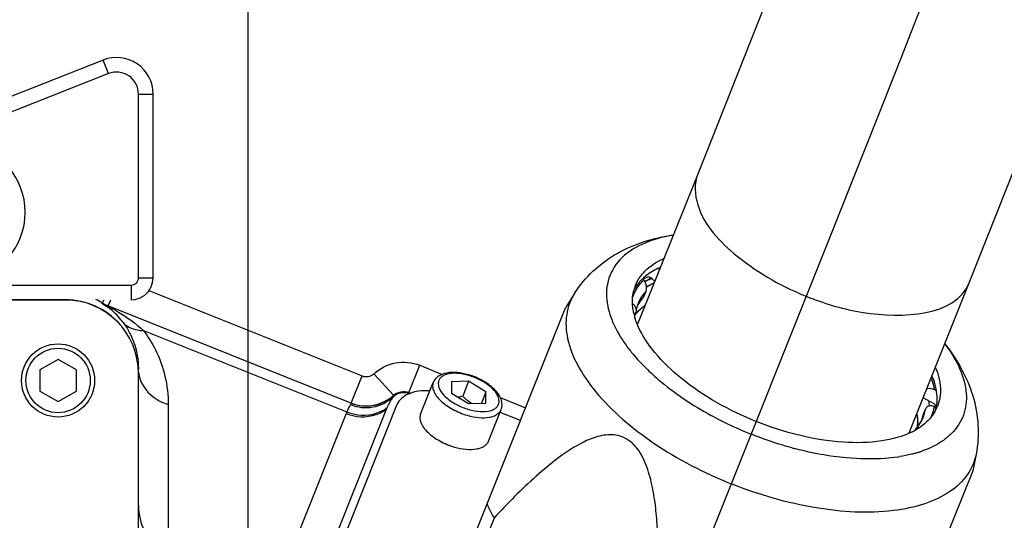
# Model space of a CAD drawing. Header units: millimetres. Extents: x 0 to 11890, y 0 to 8410.
# Tile 86 of 116: x 6623 to 6757, y 4711 to 4780. Entities that reach past the tile are written whole.
import ezdxf

# ---------------------------------------------------------------- set-up
doc = ezdxf.new("R2010")
doc.units = ezdxf.units.MM
doc.header["$LTSCALE"] = 653.95
doc.layers.get('0').update_dxf_attribs({"linetype": 'CONTINUOUS'})
for name, color, linetype in [('08ALL_ASSEM_MEMBER', 7, 'CONTINUOUS'), ('304102000091DXF_CONTINUOUS_LINE', 7, 'CONTINUOUS'), ('304105000235DXF_CONTINUOUS_LINE', 7, 'CONTINUOUS'), ('304105000236DXF_CONTINUOUS_LINE', 7, 'CONTINUOUS'), ('304106000057DXF_CONTINUOUS_LINE', 7, 'CONTINUOUS'), ('304109000080DXF_CONTINUOUS_LINE', 7, 'CONTINUOUS'), ('304109000082DXF_CONTINUOUS_LINE', 7, 'CONTINUOUS'), ('304109000083DXF_CONTINUOUS_LINE', 7, 'CONTINUOUS'), ('501023000078DXF_CONTINUOUS_LINE', 7, 'CONTINUOUS'), ('JISHUZIL_DXF_BALLOON', 7, 'CONTINUOUS'), ('JISHUZIL_DXF_DIMENSION', 7, 'CONTINUOUS'), ('线缆_DXF_CONTINUOUS_LINE', 7, 'CONTINUOUS')]:
    doc.layers.add(name, color=color, linetype=linetype)
doc.styles.get("Standard").update_dxf_attribs({"font": 'txt', "width": 0.7})
doc.dimstyles.new('DIMSTYLE_1', dxfattribs={"dimtxt": 80, "dimasz": 70, "dimexe": 1.5, "dimexo": 0, "dimgap": 2, "dimtad": 1, "dimdsep": 46, "dimtxsty": 'Standard', "dimblk": '_FILLED', "dimblk1": '_FILLED', "dimblk2": '_FILLED', "dimcen": 0.09, "dimclrt": 5, "dimazin": 2, "dimtp": 0.5, "dimtm": 0.5, "dimtfac": 1, "dimtofl": 0, "dimtmove": 0, "dimatfit": 3, "dimldrblk": '_FILLED', "dimfxl": 0, "dimtolj": 1, "dimarcsym": 0})
doc.dimstyles.new('DIMSTYLE_12', dxfattribs={"dimtxt": 80, "dimasz": 70, "dimexe": 1.5, "dimexo": 0, "dimgap": 2, "dimtad": 0, "dimtih": 1, "dimtoh": 1, "dimdec": 1, "dimdsep": 46, "dimtxsty": 'Standard', "dimblk": '_FILLED', "dimblk1": '_FILLED', "dimblk2": '_FILLED', "dimcen": 0.09, "dimclrt": 5, "dimazin": 2, "dimtp": 0.5, "dimtm": 0.5, "dimtfac": 1, "dimtdec": 0, "dimtofl": 0, "dimtmove": 0, "dimatfit": 3, "dimldrblk": '_FILLED', "dimfxl": 0, "dimtolj": 1, "dimarcsym": 0})
doc.dimstyles.new('DIMSTYLE_16', dxfattribs={"dimtxt": 80, "dimasz": 70, "dimexe": 1.5, "dimexo": 0, "dimgap": 2, "dimtad": 0, "dimtih": 1, "dimtoh": 1, "dimdec": 1, "dimdsep": 46, "dimtxsty": 'Standard', "dimblk": '_FILLED', "dimblk1": '_FILLED', "dimblk2": '_FILLED', "dimcen": 0.09, "dimclrt": 5, "dimazin": 2, "dimtp": 1.2, "dimtm": 1.2, "dimtfac": 1, "dimtdec": 0, "dimtofl": 0, "dimtmove": 0, "dimatfit": 3, "dimldrblk": '_FILLED', "dimfxl": 0, "dimtolj": 1, "dimarcsym": 0})
doc.dimstyles.new('DIMSTYLE_3', dxfattribs={"dimtxt": 80, "dimasz": 70, "dimexe": 1.5, "dimexo": 0, "dimgap": 2, "dimtad": 1, "dimdec": 1, "dimdsep": 46, "dimtxsty": 'Standard', "dimblk": '_FILLED', "dimblk1": '_FILLED', "dimblk2": '_FILLED', "dimcen": 0.09, "dimclrt": 5, "dimazin": 2, "dimtp": 1.2, "dimtm": 1.2, "dimtfac": 1, "dimtdec": 1, "dimtofl": 0, "dimtmove": 0, "dimatfit": 3, "dimldrblk": '_FILLED', "dimfxl": 0, "dimtolj": 1, "dimarcsym": 0})
doc.dimstyles.new('DIMSTYLE_8', dxfattribs={"dimtxt": 80, "dimasz": 70, "dimexe": 1.5, "dimexo": 0, "dimgap": 2, "dimtad": 0, "dimtih": 1, "dimtoh": 1, "dimdsep": 46, "dimtxsty": 'Standard', "dimblk": '_FILLED', "dimblk1": '_FILLED', "dimblk2": '_FILLED', "dimcen": 0.09, "dimclrt": 5, "dimazin": 2, "dimtp": 0.1, "dimtm": 0.1, "dimtfac": 1, "dimtofl": 0, "dimtmove": 0, "dimatfit": 3, "dimldrblk": '_FILLED', "dimfxl": 0, "dimtolj": 1, "dimarcsym": 0})

# ---------------------------------------------------------------- blocks, each defined once
blk = doc.blocks.new('_FILLED')
at = {"color": 0, "linetype": 'ByBlock'}
blk.add_solid([(0, 0), (-1, 0.1429), (-1, -0.1429)], dxfattribs=at)
blk = doc.blocks.new('*D4')
at = {"layer": 'JISHUZIL_DXF_DIMENSION', "color": 2, "linetype": 'Continuous', "transparency": 16777216}
for p, q in [((6963.06, 6037.35), (5675.77, 6037.35)), ((5690.77, 6037.35), (5690.77, 5208.31)), ((5690.77, 4379.27), (5690.77, 5208.31)), ((6468.09, 4379.27), (5675.77, 4379.27))]:
    blk.add_line(p, q, dxfattribs=at)
at = {"layer": 'JISHUZIL_DXF_DIMENSION', "color": 2, "linetype": 'Continuous', "transparency": 16777216, "xscale": 70, "yscale": 70, "zscale": 70}
for p, rotation in [((5690.77, 6037.35), 90), ((5690.77, 4379.27), 270)]:
    blk.add_blockref('_FILLED', p, dxfattribs=dict(at, rotation=rotation))
blk = doc.blocks.new('*D7')
at = {"layer": 'JISHUZIL_DXF_DIMENSION', "color": 2, "linetype": 'Continuous', "transparency": 16777216}
for p, q in [((6653.95, 4565.27), (6653.95, 6419.47)), ((6802.95, 5850.2), (6802.95, 6419.47)), ((6653.95, 6404.47), (6400.76, 6404.47)), ((6400.76, 6404.47), (6728.45, 6404.47)), ((6902.95, 6404.47), (6728.45, 6404.47)), ((6802.95, 6404.47), (6902.95, 6404.47))]:
    blk.add_line(p, q, dxfattribs=at)
at = {"layer": 'JISHUZIL_DXF_DIMENSION', "color": 2, "linetype": 'Continuous', "transparency": 16777216, "xscale": 70, "yscale": 70, "zscale": 70}
blk.add_blockref('_FILLED', (6653.95, 6404.47), dxfattribs=at)
at = {"layer": 'JISHUZIL_DXF_DIMENSION', "color": 2, "linetype": 'Continuous', "transparency": 16777216, "xscale": 70, "yscale": 70, "zscale": 70, "rotation": 180}
blk.add_blockref('_FILLED', (6802.95, 6404.47), dxfattribs=at)
blk = doc.blocks.new('*D17')
at = {"layer": 'JISHUZIL_DXF_DIMENSION', "color": 2, "linetype": 'Continuous', "transparency": 16777216}
blk.add_line((6653.95, 4565.27), (6653.95, 6976.57), dxfattribs=at)
blk = doc.blocks.new('*D22')
at = {"layer": 'JISHUZIL_DXF_BALLOON', "color": 2, "linetype": 'Continuous', "transparency": 16777216}
for p, q in [((6792.9, 5196.8), (6792.9, 4014.94)), ((6792.9, 4014.94), (6869.23, 3897.72)), ((6869.23, 3897.72), (6869.23, 3109.27))]:
    blk.add_line(p, q, dxfattribs=at)
blk = doc.blocks.new('*D30')
at = {"layer": 'JISHUZIL_DXF_BALLOON', "color": 2, "linetype": 'Continuous', "transparency": 16777216}
blk.add_line((4950.28, 4916.27), (4950.28, 6976.57), dxfattribs=at)

msp = doc.modelspace()

# ---------------------------------------------------------------- linework, layer by layer
at = {"color": 4, "linetype": 'Continuous'}
msp.add_arc((6802.947, 4916.266), 1852.669, 305, 180, dxfattribs=at)
at = {"layer": '08ALL_ASSEM_MEMBER', "color": 4, "linetype": 'Continuous'}
msp.add_line((6712.501, 4697.28), (6734.015, 4751.065), dxfattribs=at)
at = {"layer": '08ALL_ASSEM_MEMBER', "color": 40, "linetype": 'Continuous'}
msp.add_open_spline([(6734.015, 4751.065), (6785.112, 4878.808), (6805.746, 4939.063), (6820.544, 5059.585)], degree=3, dxfattribs=at)
at = {"layer": '304102000091DXF_CONTINUOUS_LINE', "color": 7, "linetype": 'Continuous'}
for p, q in [((6628.947, 4741.301), (6557.707, 4741.301)), ((6634.626, 4740.548), (6668.079, 4727.167)), ((6638.858, 4733.211), (6638.947, 4731.822)), ((6675.88, 4728.515), (6676.046, 4728.448)), ((6657.636, 4688.226), (6672.968, 4726.555))]:
    msp.add_line(p, q, dxfattribs=at)
at = {"layer": '304102000091DXF_CONTINUOUS_LINE', "color": 9, "linetype": 'Continuous'}
for p, q in [((6634.009, 4740.868), (6634.263, 4741.301)), ((6634.82, 4740.47), (6635.153, 4741.301)), ((6640.372, 4742.557), (6669.549, 4730.887)), ((6639.614, 4737.11), (6667.459, 4725.972)), ((6675.937, 4728.627), (6677.422, 4732.339)), ((6677.422, 4732.339), (6680.504, 4731.106)), ((6668.064, 4727.173), (6669.549, 4730.887)), ((6673.835, 4728.237), (6671.123, 4731.177)), ((6673.764, 4727.993), (6673.755, 4727.932)), ((6673.769, 4728.026), (6673.764, 4727.993)), ((6675.937, 4728.627), (6676.218, 4728.515)), ((6688.433, 4727.935), (6691.897, 4726.549)), ((6643.017, 4726.997), (6643.016, 4705.889)), ((6667.459, 4725.972), (6652.123, 4687.634))]:
    msp.add_line(p, q, dxfattribs=at)
at = {"layer": '304102000091DXF_CONTINUOUS_LINE', "color": 7, "linetype": 'Continuous'}
for points in [[(6673.755, 4727.932), (6673.844, 4728.044), (6673.942, 4728.149)], [(6673.942, 4728.149), (6674.022, 4728.223), (6674.108, 4728.291)]]:
    msp.add_lwpolyline(points, dxfattribs=at)
at = {"layer": '304102000091DXF_CONTINUOUS_LINE', "color": 9, "linetype": 'Continuous'}
for points in [[(6673.942, 4728.149), (6673.851, 4728.074), (6673.764, 4727.993)], [(6674.108, 4728.291), (6673.931, 4728.168), (6673.769, 4728.026)]]:
    msp.add_lwpolyline(points, dxfattribs=at)
for centre, radius, start, end in [((6628.944, 4732.239), 10.005, 59.58826, 65.3866), ((6637.436, 4752.765), 12.381, 253.35349, 253.931), ((6636.831, 4746.059), 5.935, 240.28863, 248.19386), ((6637.044, 4746.029), 5.987, 239.53383, 246.19088), ((6628.336, 4731.769), 10.669, 46.65422, 51.45471), ((6628.41, 4731.851), 10.558, 37.20409, 46.64125), ((6643.416, 4731.845), 4.471, 186.86001, 200.71613), ((6703.999, 4708.396), 34.594, 144.21042, 144.33752)]:
    msp.add_arc(centre, radius, start, end, dxfattribs=at)
at = {"layer": '304102000091DXF_CONTINUOUS_LINE', "color": 7, "linetype": 'Continuous'}
msp.add_arc((6670.113, 4732.308), 5.529, 248.24206, 264.28218, dxfattribs=at)
for centre, major_axis, ratio, start_param, end_param in [((6628.947, 4731.299), (0, -10.002), 0.9998477, 8.5726924, 9.4247777), ((6644.947, 4713.201), (0, -7.065), 0.8492078, -1.5707963, -0.5235988)]:
    msp.add_ellipse(centre, major_axis=major_axis, ratio=ratio, start_param=start_param, end_param=end_param, dxfattribs=at)
at = {"layer": '304102000091DXF_CONTINUOUS_LINE', "color": 9, "linetype": 'Continuous'}
for points, knots in [([(6633.889, 4740.903), (6633.861, 4740.912), (6634.615, 4740.395), (6634.655, 4740.376), (6634.984, 4740.113)], [0, 0, 0, 0, 0.0644374, 1, 1, 1, 1]), ([(6634.626, 4740.548), (6634.583, 4740.565), (6634.944, 4740.367), (6634.985, 4740.345), (6635.106, 4740.279)], [0, 0, 0, 0, 0.2518088, 1, 1, 1, 1]), ([(6635.106, 4740.279), (6635.485, 4740.071), (6637.078, 4739.151), (6638.571, 4738.053), (6639.614, 4737.11)], [0, 0, 0, 0, 0.2355297, 1, 1, 1, 1]), ([(6636.82, 4738.235), (6637.143, 4737.81), (6638.129, 4736.275), (6638.694, 4734.488), (6638.858, 4733.212)], [0, 0, 0, 0, 0.2933334, 1, 1, 1, 1]), ([(6636.82, 4738.235), (6637.281, 4737.661), (6638.31, 4737.161), (6639.328, 4737.104), (6639.614, 4737.109)], [0, 0, 0, 0, 0.7205846, 1, 1, 1, 1]), ([(6639.614, 4737.11), (6640.247, 4736.287), (6642.163, 4733.226), (6643.017, 4729.555), (6643.017, 4726.997)], [0, 0, 0, 0, 0.2886716, 1, 1, 1, 1]), ([(6671.123, 4731.177), (6671.94, 4731.93), (6674.044, 4732.996), (6676.39, 4732.752), (6677.422, 4732.339)], [0, 0, 0, 0, 0.500006, 1, 1, 1, 1]), ([(6639.234, 4730.263), (6639.675, 4729.098), (6641.002, 4727.744), (6642.582, 4727.123), (6643.017, 4726.997)], [0, 0, 0, 0, 0.7333945, 1, 1, 1, 1]), ([(6667.945, 4726.974), (6668.903, 4726.582), (6671.073, 4726.333), (6673.028, 4727.323), (6673.769, 4728.026)], [0, 0, 0, 0, 0.5032054, 1, 1, 1, 1]), ([(6673.809, 4728.193), (6673.799, 4728.175), (6673.784, 4728.119), (6673.774, 4728.063), (6673.769, 4728.026)], [0, 0, 0, 0, 0.3553533, 1, 1, 1, 1]), ([(6673.822, 4728.224), (6673.82, 4728.222), (6673.827, 4728.208), (6673.814, 4728.2), (6673.809, 4728.193)], [0, 0, 0, 0, 0.2672998, 1, 1, 1, 1]), ([(6675.892, 4728.565), (6675.887, 4728.558), (6675.88, 4728.542), (6675.879, 4728.524), (6675.88, 4728.515)], [0, 0, 0, 0, 0.4880134, 1, 1, 1, 1]), ([(6667.945, 4726.974), (6667.906, 4726.921), (6667.716, 4726.6), (6667.576, 4726.254), (6667.459, 4725.972)], [0, 0, 0, 0, 0.1761559, 1, 1, 1, 1]), ([(6667.459, 4725.972), (6667.923, 4725.785), (6669.747, 4725.274), (6671.867, 4725.705), (6672.968, 4726.555)], [0, 0, 0, 0, 0.264667, 1, 1, 1, 1]), ([(6668.079, 4727.167), (6668.097, 4727.159), (6667.991, 4727.065), (6667.98, 4727.021), (6667.945, 4726.974)], [0, 0, 0, 0, 0.2462716, 1, 1, 1, 1]), ([(6667.37, 4725.752), (6667.835, 4725.566), (6669.661, 4725.059), (6671.781, 4725.493), (6672.883, 4726.345)], [0, 0, 0, 0, 0.2645224, 1, 1, 1, 1])]:
    msp.add_open_spline(points, degree=3, knots=knots, dxfattribs=at)
for points in [[(6669.549, 4730.887), (6670.044, 4730.688), (6670.731, 4730.815), (6671.123, 4731.177)], [(6670.415, 4726.781), (6671.638, 4726.847), (6672.9, 4727.371), (6673.809, 4728.193)], [(6675.892, 4728.565), (6675.238, 4728.827), (6674.333, 4728.666), (6673.809, 4728.193)], [(6673.822, 4728.224), (6674.347, 4728.714), (6675.271, 4728.894), (6675.937, 4728.627)]]:
    msp.add_open_spline(points, degree=3, dxfattribs=at)
at = {"layer": '304102000091DXF_CONTINUOUS_LINE', "color": 7, "linetype": 'Continuous'}
for points in [[(6669.562, 4726.806), (6671.051, 4726.658), (6672.72, 4727.211), (6673.822, 4728.224)], [(6672.968, 4726.555), (6673.169, 4727.044), (6673.444, 4727.504), (6673.755, 4727.932)], [(6668.079, 4727.167), (6668.811, 4726.874), (6669.627, 4726.739), (6670.415, 4726.781)]]:
    msp.add_open_spline(points, degree=3, dxfattribs=at)
msp.add_open_spline([(6674.108, 4728.291), (6674.202, 4728.361), (6674.716, 4728.689), (6675.424, 4728.697), (6675.88, 4728.515)], degree=3, knots=[0, 0, 0, 0, 0.1922995, 1, 1, 1, 1], dxfattribs=at)
at = {"layer": '304105000235DXF_CONTINUOUS_LINE', "color": 7, "linetype": 'Continuous'}
for p, q in [((6628.947, 4741.266), (6557.716, 4741.266)), ((6638.947, 4612.266), (6638.947, 4731.266))]:
    msp.add_line(p, q, dxfattribs=at)
msp.add_arc((6628.947, 4731.266), 10, 0, 90, dxfattribs=at)
at = {"layer": '304105000236DXF_CONTINUOUS_LINE', "color": 7, "linetype": 'Continuous'}
for p, q in [((6674.293, 4726.965), (6659.215, 4689.27)), ((6691.191, 4724.783), (6688.406, 4725.897))]:
    msp.add_line(p, q, dxfattribs=at)
msp.add_open_spline([(6678.801, 4728.856), (6677.811, 4728.886), (6676.073, 4728.784), (6674.557, 4727.625), (6674.293, 4726.965)], degree=3, knots=[0, 0, 0, 0, 0.5822804, 1, 1, 1, 1], dxfattribs=at)
at = {"layer": '304106000057DXF_CONTINUOUS_LINE', "color": 7, "linetype": 'Continuous'}
for p, q in [((6634.114, 4774.074), (6588.214, 4755.994)), ((6640.947, 4744.301), (6640.947, 4769.422)), ((6640.88, 4743.671), (6640.947, 4744.301))]:
    msp.add_line(p, q, dxfattribs=at)
at = {"layer": '304106000057DXF_CONTINUOUS_LINE', "color": 9, "linetype": 'Continuous'}
for p, q in [((6634.847, 4772.213), (6634.114, 4774.074)), ((6634.847, 4772.213), (6604.778, 4760.369)), ((6638.947, 4769.422), (6640.947, 4769.422)), ((6638.947, 4744.301), (6638.947, 4769.422)), ((6638.947, 4744.301), (6640.947, 4744.301)), ((6604.778, 4743.301), (6637.947, 4743.301)), ((6637.947, 4743.301), (6637.947, 4741.301))]:
    msp.add_line(p, q, dxfattribs=at)
at = {"layer": '304106000057DXF_CONTINUOUS_LINE', "color": 7, "linetype": 'Continuous'}
msp.add_lwpolyline([(6637.947, 4741.301), (6638.495, 4741.351), (6639.179, 4741.566), (6639.794, 4741.937), (6640.303, 4742.444), (6640.677, 4743.058), (6640.88, 4743.671)], dxfattribs=at)
msp.add_arc((6635.947, 4769.422), 5, 0, 111.5, dxfattribs=at)
at = {"layer": '304106000057DXF_CONTINUOUS_LINE', "color": 9, "linetype": 'Continuous'}
for centre, radius, start, end in [((6635.947, 4769.422), 3, 0, 111.5), ((6613.947, 4753.266), 9.5, 195.16755, 164.83251)]:
    msp.add_arc(centre, radius, start, end, dxfattribs=at)
msp.add_open_spline([(6637.947, 4743.301), (6638.202, 4743.301), (6638.734, 4743.514), (6638.947, 4744.046), (6638.947, 4744.301)], degree=3, knots=[0, 0, 0, 0, 0.499996, 1, 1, 1, 1], dxfattribs=at)
at = {"layer": '304109000080DXF_CONTINUOUS_LINE', "color": 7, "linetype": 'Continuous'}
for p, q in [((6710.074, 4745.567), (6710.184, 4745.443)), ((6707.965, 4744.132), (6708.078, 4744.005)), ((6709.189, 4744.231), (6709.569, 4743.803)), ((6708.062, 4741.691), (6708.383, 4742.495)), ((6706.798, 4739.186), (6706.963, 4739.599)), ((6707.009, 4739.768), (6706.963, 4739.599)), ((6747.805, 4727.056), (6746.293, 4727.909)), ((6748.043, 4728.893), (6747.821, 4729.018)), ((6748.113, 4726.497), (6747.832, 4726.655)), ((6746.278, 4725.561), (6746.6, 4726.365))]:
    msp.add_line(p, q, dxfattribs=at)
at = {"layer": '304109000080DXF_CONTINUOUS_LINE', "color": 9, "linetype": 'Continuous'}
for centre, radius, start, end in [((6714.675, 4736.24), 10.24, 115.72448, 116.01385), ((6713.49, 4733.849), 11.348, 113.70118, 114.64449), ((6713.623, 4733.546), 11.678, 112.82877, 113.70148), ((6711.79, 4739.911), 5.507, 157.963, 160.97353), ((6712.635, 4738.521), 5.82, 136.92849, 145.3683), ((6742.335, 4727.688), 5.592, 338.01411, 349.36418), ((6740.039, 4725.353), 8.174, 9.48623, 10.12341), ((6741.407, 4727.132), 5.248, 338.19967, 339.75171), ((6741.391, 4727.137), 5.265, 339.75303, 342.1846), ((6741.254, 4727.177), 5.407, 342.23008, 351.36344), ((6742.424, 4727.658), 5.499, 336.09129, 337.96092)]:
    msp.add_arc(centre, radius, start, end, dxfattribs=at)
at = {"layer": '304109000080DXF_CONTINUOUS_LINE', "color": 7, "linetype": 'Continuous'}
for centre, radius, start, end in [((6709.472, 4744.811), 0.952, 38.96643, 41.61642), ((6711.629, 4739.062), 4.674, 162.75443, 171.31508), ((6711.467, 4739.108), 4.506, 158.20418, 162.70592), ((6711.925, 4737.983), 5.349, 149.05788, 152.62319), ((6747.488, 4726.434), 0.691, 31.40492, 34.17806), ((6740.975, 4726.361), 5.364, 344.20122, 347.4786), ((6742.1, 4726.855), 4.501, 334.20875, 338.19451), ((6740.859, 4726.386), 5.482, 347.48366, 351.33966)]:
    msp.add_arc(centre, radius, start, end, dxfattribs=at)
at = {"layer": '304109000080DXF_CONTINUOUS_LINE', "color": 9, "linetype": 'Continuous'}
for points, knots in [([(6706.685, 4741.978), (6706.914, 4742.544), (6707.358, 4743.26), (6707.925, 4743.858), (6708.078, 4744.005)], [0, 0, 0, 0, 0.7417834, 1, 1, 1, 1]), ([(6747.384, 4730.589), (6747.433, 4730.457), (6747.614, 4729.944), (6747.751, 4729.415), (6747.821, 4729.018)], [0, 0, 0, 0, 0.2588264, 1, 1, 1, 1])]:
    msp.add_open_spline(points, degree=3, knots=knots, dxfattribs=at)
at = {"layer": '304109000080DXF_CONTINUOUS_LINE', "color": 7, "linetype": 'Continuous'}
for points, knots in [([(6708.383, 4742.495), (6708.433, 4742.62), (6708.519, 4743.147), (6708.338, 4743.712), (6708.078, 4744.005)], [0, 0, 0, 0, 0.2554415, 1, 1, 1, 1]), ([(6746.762, 4729.099), (6746.992, 4729.228), (6747.41, 4729.214), (6747.736, 4729.066), (6747.821, 4729.018)], [0, 0, 0, 0, 0.7303385, 1, 1, 1, 1]), ([(6747.832, 4726.655), (6747.619, 4726.776), (6747.118, 4726.911), (6746.682, 4726.569), (6746.6, 4726.365)], [0, 0, 0, 0, 0.5260909, 1, 1, 1, 1]), ([(6745.314, 4723.686), (6745.401, 4723.779), (6745.725, 4724.149), (6745.995, 4724.568), (6746.153, 4724.896)], [0, 0, 0, 0, 0.258933, 1, 1, 1, 1])]:
    msp.add_open_spline(points, degree=3, knots=knots, dxfattribs=at)
for points in [[(6708.9, 4744.32), (6708.836, 4744.291), (6708.787, 4744.228), (6708.758, 4744.163)], [(6709.189, 4744.231), (6709.122, 4744.306), (6708.991, 4744.363), (6708.9, 4744.32)], [(6708.062, 4741.691), (6707.789, 4741.398), (6707.543, 4741.076), (6707.337, 4740.733)], [(6706.533, 4740.811), (6706.835, 4740.577), (6707.066, 4740.146), (6707.009, 4739.768)], [(6748.06, 4726.822), (6747.995, 4726.918), (6747.905, 4726.999), (6747.805, 4727.056)], [(6745.314, 4723.686), (6745.407, 4723.786), (6745.565, 4723.846), (6745.701, 4723.826)], [(6745.18, 4723.468), (6745.211, 4723.547), (6745.255, 4723.624), (6745.314, 4723.686)]]:
    msp.add_open_spline(points, degree=3, dxfattribs=at)
at = {"layer": '304109000080DXF_CONTINUOUS_LINE', "color": 9, "linetype": 'Continuous'}
msp.add_open_spline([(6707.846, 4741.828), (6707.621, 4741.502), (6707.431, 4741.149), (6707.284, 4740.781)], degree=3, dxfattribs=at)
at = {"layer": '304109000082DXF_CONTINUOUS_LINE', "color": 7, "linetype": 'Continuous'}
for p, q in [((6707.998, 4744.128), (6707.971, 4744.115)), ((6708.034, 4744.097), (6708.007, 4744.084))]:
    msp.add_line(p, q, dxfattribs=at)
at = {"layer": '304109000082DXF_CONTINUOUS_LINE', "color": 9, "linetype": 'Continuous'}
for centre, radius, start, end in [((6713.292, 4734.382), 10.664, 113.84535, 118.30849), ((6713.674, 4733.539), 11.589, 112.76411, 113.89037), ((6739.72, 4725.324), 8.369, 10.87729, 11.36595), ((6739.914, 4725.36), 8.171, 9.22389, 10.8818), ((6740.121, 4725.394), 7.961, 8.47667, 9.21979)]:
    msp.add_arc(centre, radius, start, end, dxfattribs=at)
at = {"layer": '304109000082DXF_CONTINUOUS_LINE', "color": 7, "linetype": 'Continuous'}
for centre, radius, start, end in [((6711.463, 4735.74), 5.763, 139.35654, 144.42784), ((6711.639, 4735.591), 5.994, 137.79926, 139.37647), ((6739.206, 4725.56), 8.082, 8.65808, 13.72836)]:
    msp.add_arc(centre, radius, start, end, dxfattribs=at)
msp.add_open_spline([(6708.44, 4743.065), (6708.765, 4743.265), (6709.103, 4743.444), (6709.45, 4743.605)], degree=3, dxfattribs=at)
for points, knots in [([(6707.199, 4739.617), (6707.274, 4739.7), (6707.589, 4740.029), (6707.94, 4740.324), (6708.218, 4740.527)], [0, 0, 0, 0, 0.2436608, 1, 1, 1, 1]), ([(6745.427, 4725.643), (6745.455, 4725.49), (6745.544, 4724.897), (6745.555, 4724.291), (6745.512, 4723.848)], [0, 0, 0, 0, 0.2591437, 1, 1, 1, 1])]:
    msp.add_open_spline(points, degree=3, knots=knots, dxfattribs=at)
at = {"layer": '304109000083DXF_CONTINUOUS_LINE', "color": 7, "linetype": 'Continuous'}
for p, q in [((6698.597, 4742.17), (6697.361, 4740.208)), ((6685.172, 4709.735), (6697.361, 4740.207)), ((6706.857, 4738.882), (6706.846, 4738.911)), ((6706.854, 4738.883), (6706.846, 4738.911)), ((6748.011, 4726.615), (6748.009, 4726.605)), ((6748.071, 4726.594), (6748.069, 4726.584)), ((6722.787, 4722.911), (6722.758, 4722.922)), ((6722.786, 4722.91), (6722.758, 4722.922)), ((6753.528, 4720.198), (6753.07, 4717.924)), ((6753.069, 4717.924), (6740.881, 4687.452)), ((6687.596, 4711.462), (6686.149, 4707.843))]:
    msp.add_line(p, q, dxfattribs=at)
for centre, radius, start, end in [((6712.146, 4741.17), 5.62, 158.22223, 166.98749), ((6711.796, 4739.882), 5.775, 145.2347, 150.90245), ((6715.201, 4741.365), 8.708, 191.88989, 196.36869), ((6718.463, 4744.664), 15.985, 208.16932, 209.97418), ((6743.027, 4728.818), 5.62, 329.40969, 338.17495), ((6742.473, 4727.625), 5.692, 342.78762, 349.00388), ((6742.363, 4727.648), 5.804, 348.98896, 349.43605), ((6742.313, 4727.658), 5.856, 349.53505, 351.14755), ((6742.217, 4727.672), 5.953, 351.14952, 353.31029), ((6740.75, 4768.518), 49.007, 241.42009, 241.69278), ((6741.7, 4770.346), 51.067, 241.72601, 248.2267), ((6740.413, 4731.999), 9.785, 296.5473, 299.23807), ((6740.644, 4731.58), 9.306, 299.25413, 300.06719), ((6740.736, 4731.422), 9.124, 300.0678, 300.72924), ((6741.099, 4768.066), 48.715, 255.09339, 255.22389), ((6739.554, 4741.461), 21.893, 278.3343, 279.34381), ((6740.66, 4736.38), 16.69, 285.75476, 286.43085), ((6740.862, 4735.704), 15.985, 286.423, 288.22786), ((6741.096, 4734.986), 15.23, 288.23425, 289.26256)]:
    msp.add_arc(centre, radius, start, end, dxfattribs=at)
for points, knots in [([(6698.597, 4742.17), (6700.018, 4744.425), (6704.169, 4748.2), (6709.417, 4749.761), (6712.069, 4750.148)], [0, 0, 0, 0, 0.4985834, 1, 1, 1, 1]), ([(6712.098, 4750.132), (6710.631, 4749.893), (6707.97, 4749.186), (6704.683, 4747.054), (6702.88, 4743.907), (6702.912, 4741.568), (6703.135, 4740.446)], [0, 0, 0, 0, 0.2996558, 0.5486806, 0.7693823, 1, 1, 1, 1]), ([(6707.614, 4744.494), (6707.797, 4744.744), (6708.664, 4745.758), (6709.824, 4746.493), (6710.753, 4746.913)], [0, 0, 0, 0, 0.23293, 1, 1, 1, 1]), ([(6710.307, 4745.724), (6710.075, 4745.62), (6709.216, 4745.198), (6708.415, 4744.645), (6707.904, 4744.162)], [0, 0, 0, 0, 0.265629, 1, 1, 1, 1]), ([(6706.68, 4739.571), (6706.628, 4739.818), (6706.473, 4740.764), (6706.511, 4741.748), (6706.67, 4742.436)], [0, 0, 0, 0, 0.2635243, 1, 1, 1, 1]), ([(6703.135, 4740.446), (6703.165, 4740.293), (6703.306, 4739.662), (6703.508, 4739.046), (6703.687, 4738.59)], [0, 0, 0, 0, 0.2416718, 1, 1, 1, 1]), ([(6723.454, 4724.663), (6719.803, 4726.123), (6714.765, 4728.9), (6709.609, 4733.775), (6707.838, 4736.424), (6707.271, 4737.74)], [0, 0, 0, 0, 0.5563128, 0.7973439, 1, 1, 1, 1]), ([(6704.616, 4736.677), (6704.71, 4736.515), (6705.11, 4735.848), (6705.553, 4735.209), (6705.908, 4734.738)], [0, 0, 0, 0, 0.2418123, 1, 1, 1, 1]), ([(6705.908, 4734.738), (6706.07, 4734.524), (6706.759, 4733.646), (6707.511, 4732.817), (6708.107, 4732.214)], [0, 0, 0, 0, 0.2406353, 1, 1, 1, 1]), ([(6749.242, 4735.274), (6750.056, 4734.201), (6751.385, 4732.07), (6752.383, 4728.662), (6752.031, 4725.448), (6750.881, 4723.724), (6750.181, 4723.023)], [0, 0, 0, 0, 0.300806, 0.5552859, 0.7787278, 1, 1, 1, 1]), ([(6749.275, 4735.265), (6750.928, 4733.156), (6753.652, 4728.406), (6754.054, 4722.81), (6753.528, 4720.198)], [0, 0, 0, 0, 0.5014141, 1, 1, 1, 1]), ([(6708.107, 4732.214), (6708.731, 4731.584), (6711.534, 4729.002), (6714.741, 4726.88), (6717.305, 4725.482)], [0, 0, 0, 0, 0.2328713, 1, 1, 1, 1]), ([(6747.996, 4732.016), (6748.354, 4731.132), (6748.825, 4729.357), (6748.558, 4727.512), (6748.244, 4726.729)], [0, 0, 0, 0, 0.5306268, 1, 1, 1, 1]), ([(6747.499, 4730.847), (6747.634, 4730.517), (6748.073, 4729.28), (6748.24, 4727.929), (6748.129, 4726.979)], [0, 0, 0, 0, 0.2715356, 1, 1, 1, 1]), ([(6747.865, 4725.958), (6747.726, 4725.723), (6747.07, 4724.775), (6746.151, 4724.027), (6745.398, 4723.579)], [0, 0, 0, 0, 0.2373867, 1, 1, 1, 1]), ([(6744.786, 4723.246), (6743.49, 4722.598), (6740.337, 4721.762), (6733.024, 4721.65), (6727.247, 4723.145), (6723.454, 4724.663)], [0, 0, 0, 0, 0.1990103, 0.4390163, 1, 1, 1, 1]), ([(6710.011, 4708.577), (6709.975, 4709.518), (6709.867, 4711.409), (6709.549, 4714.248), (6708.989, 4717.08), (6708.06, 4719.779), (6706.681, 4721.733), (6705.16, 4722.607), (6703.64, 4722.949), (6701.764, 4722.69), (6700.411, 4722.13), (6699.76, 4721.807)], [0, 0, 0, 0, 0.1344444, 0.2702127, 0.4074689, 0.5453254, 0.6767832, 0.7363858, 0.7917275, 0.8963572, 1, 1, 1, 1]), ([(6728.567, 4720.99), (6728.081, 4721.12), (6726.126, 4721.673), (6724.205, 4722.344), (6722.786, 4722.91)], [0, 0, 0, 0, 0.2477363, 1, 1, 1, 1]), ([(6699.76, 4721.807), (6698.587, 4721.225), (6696.368, 4719.762), (6692.266, 4716.334), (6689.434, 4713.445), (6687.596, 4711.462)], [0, 0, 0, 0, 0.2449838, 0.4939926, 1, 1, 1, 1]), ([(6749.053, 4722.079), (6748.925, 4721.989), (6748.388, 4721.63), (6747.817, 4721.322), (6747.373, 4721.116)], [0, 0, 0, 0, 0.2416718, 1, 1, 1, 1]), ([(6735.772, 4719.682), (6735.194, 4719.735), (6732.804, 4720.011), (6730.439, 4720.496), (6728.675, 4720.962)], [0, 0, 0, 0, 0.2414954, 1, 1, 1, 1]), ([(6742.727, 4719.799), (6742.191, 4719.72), (6739.881, 4719.467), (6737.544, 4719.52), (6735.772, 4719.682)], [0, 0, 0, 0, 0.2336474, 1, 1, 1, 1]), ([(6745.192, 4720.317), (6745.026, 4720.27), (6744.338, 4720.087), (6743.64, 4719.946), (6743.109, 4719.858)], [0, 0, 0, 0, 0.2425572, 1, 1, 1, 1]), ([(6686.619, 4713.354), (6686.69, 4713.196), (6686.989, 4712.552), (6687.325, 4711.925), (6687.596, 4711.462)], [0, 0, 0, 0, 0.2434237, 1, 1, 1, 1])]:
    msp.add_open_spline(points, degree=3, knots=knots, dxfattribs=at)
for points in [[(6706.927, 4743.255), (6707.102, 4743.694), (6707.336, 4744.112), (6707.614, 4744.494)], [(6707.904, 4744.162), (6707.589, 4743.863), (6707.3, 4743.532), (6707.052, 4743.175)], [(6703.687, 4738.59), (6703.885, 4738.086), (6704.116, 4737.595), (6704.372, 4737.118)], [(6707.271, 4737.74), (6707.11, 4738.112), (6706.969, 4738.494), (6706.854, 4738.883)], [(6750.181, 4723.023), (6749.834, 4722.676), (6749.453, 4722.361), (6749.053, 4722.079)], [(6747.373, 4721.116), (6746.965, 4720.926), (6746.546, 4720.758), (6746.121, 4720.609)]]:
    msp.add_open_spline(points, degree=3, dxfattribs=at)
at = {"layer": '304109000083DXF_CONTINUOUS_LINE', "color": 9, "linetype": 'Continuous'}
for points in [[(6698.597, 4742.17), (6698.05, 4741.301), (6697.288, 4739.237), (6697.508, 4735.779), (6698.95, 4732.175), (6702.561, 4727.011), (6709.569, 4721.127), (6716.31, 4717.625), (6720.042, 4716.132)], [(6753.528, 4720.198), (6753.325, 4719.191), (6752.453, 4717.171), (6749.909, 4714.819), (6746.379, 4713.204), (6740.203, 4711.955), (6731.07, 4712.527), (6723.774, 4714.64), (6720.042, 4716.132)]]:
    msp.add_open_spline(points, degree=3, knots=[0, 0, 0, 0, 0.0827849, 0.1712722, 0.2731995, 0.3919228, 0.6760189, 1, 1, 1, 1], dxfattribs=at)
at = {"layer": '501023000078DXF_CONTINUOUS_LINE', "color": 7, "linetype": 'Continuous'}
for p, q in [((6627.947, 4733.152), (6625.447, 4731.709)), ((6630.447, 4731.709), (6627.947, 4733.152)), ((6625.447, 4731.709), (6625.447, 4728.822)), ((6630.447, 4728.822), (6630.447, 4731.709)), ((6677.542, 4725.665), (6679.279, 4730.007)), ((6684.115, 4730.157), (6681.747, 4730.077)), ((6681.747, 4730.077), (6681.747, 4728.553)), ((6684.115, 4730.157), (6683.3, 4728.12)), ((6686.482, 4728.712), (6684.115, 4730.157)), ((6625.447, 4728.822), (6627.947, 4727.379)), ((6627.947, 4727.379), (6630.447, 4728.822)), ((6681.747, 4728.553), (6684.115, 4727.108)), ((6686.482, 4728.712), (6685.864, 4727.167)), ((6686.482, 4727.187), (6686.482, 4728.712)), ((6684.115, 4727.108), (6686.482, 4727.187)), ((6686.827, 4721.951), (6688.564, 4726.293))]:
    msp.add_line(p, q, dxfattribs=at)
msp.add_circle((6627.947, 4730.266), 5, dxfattribs=at)
at = {"layer": '501023000078DXF_CONTINUOUS_LINE', "color": 9, "linetype": 'Continuous'}
msp.add_circle((6627.947, 4730.266), 4.4, dxfattribs=at)
at = {"layer": '501023000078DXF_CONTINUOUS_LINE', "color": 7, "linetype": 'Continuous'}
for centre, radius, start, end in [((6688.912, 4733.679), 7.9, 224.72771, 227.5035), ((6687.872, 4732.544), 6.36, 227.50602, 230.75587)]:
    msp.add_arc(centre, radius, start, end, dxfattribs=at)
for points, knots in [([(6684.088, 4731.05), (6683.58, 4731.196), (6682.592, 4731.391), (6681.179, 4731.37), (6680.14, 4731.02), (6679.545, 4730.503), (6679.348, 4730.178), (6679.279, 4730.007)], [0, 0, 0, 0, 0.2978063, 0.5623708, 0.7900706, 0.895996, 1, 1, 1, 1]), ([(6688.564, 4726.293), (6688.652, 4726.512), (6688.734, 4727.001), (6688.572, 4727.738), (6688.186, 4728.443), (6687.394, 4729.361), (6686.031, 4730.328), (6684.765, 4730.854), (6684.088, 4731.05)], [0, 0, 0, 0, 0.0986446, 0.2005945, 0.3103598, 0.4313082, 0.7051322, 1, 1, 1, 1]), ([(6677.542, 4725.665), (6677.473, 4725.491), (6677.413, 4725.083), (6677.576, 4724.445), (6677.956, 4723.793), (6678.767, 4722.887), (6680.175, 4721.91), (6681.483, 4721.37), (6682.185, 4721.168)], [0, 0, 0, 0, 0.0800073, 0.1702219, 0.2764289, 0.3998004, 0.6876379, 1, 1, 1, 1]), ([(6682.185, 4721.168), (6682.704, 4721.018), (6683.7, 4720.818), (6684.925, 4720.822), (6685.751, 4721.023), (6686.238, 4721.249), (6686.611, 4721.556), (6686.773, 4721.817), (6686.827, 4721.951)], [0, 0, 0, 0, 0.3206315, 0.5988712, 0.717409, 0.8218097, 0.9143775, 1, 1, 1, 1])]:
    msp.add_open_spline(points, degree=3, knots=knots, dxfattribs=at)
at = {"layer": '501023000078DXF_CONTINUOUS_LINE', "color": 9, "linetype": 'Continuous'}
for points, knots in [([(6684.115, 4730.956), (6683.596, 4731.105), (6682.615, 4731.292), (6681.417, 4731.235), (6680.662, 4730.955), (6680.256, 4730.663), (6680, 4730.276), (6679.889, 4729.633), (6680.264, 4728.709), (6681.2, 4727.739), (6682.524, 4726.882), (6683.565, 4726.468), (6684.115, 4726.309)], [0, 0, 0, 0, 0.1525468, 0.280324, 0.3327329, 0.3781754, 0.4193733, 0.4605971, 0.5576911, 0.6856293, 0.8382652, 1, 1, 1, 1]), ([(6684.115, 4726.309), (6684.633, 4726.159), (6685.614, 4725.973), (6686.812, 4726.03), (6687.567, 4726.309), (6687.973, 4726.602), (6688.229, 4726.989), (6688.34, 4727.632), (6687.965, 4728.556), (6687.03, 4729.526), (6685.705, 4730.382), (6684.664, 4730.797), (6684.115, 4730.956)], [0, 0, 0, 0, 0.1525468, 0.280324, 0.3327329, 0.3781754, 0.4193733, 0.4605971, 0.5576911, 0.6856293, 0.8382652, 1, 1, 1, 1]), ([(6679.279, 4730.007), (6679.21, 4729.833), (6679.149, 4729.425), (6679.313, 4728.787), (6679.693, 4728.135), (6680.504, 4727.229), (6681.912, 4726.252), (6683.22, 4725.712), (6683.922, 4725.51)], [0, 0, 0, 0, 0.0800102, 0.1702286, 0.2764346, 0.3998042, 0.6876348, 1, 1, 1, 1]), ([(6683.922, 4725.51), (6684.441, 4725.36), (6685.437, 4725.16), (6686.662, 4725.164), (6687.488, 4725.365), (6687.975, 4725.591), (6688.347, 4725.898), (6688.51, 4726.159), (6688.564, 4726.293)], [0, 0, 0, 0, 0.3206428, 0.5988762, 0.7174116, 0.8218104, 0.9143766, 1, 1, 1, 1])]:
    msp.add_open_spline(points, degree=3, knots=knots, dxfattribs=at)
at = {"layer": '501023000078DXF_CONTINUOUS_LINE', "color": 7, "linetype": 'Continuous'}
for points in [[(6683.3, 4728.12), (6683.1, 4728.063), (6682.897, 4728.013), (6682.693, 4727.975)], [(6684.578, 4727.121), (6684.321, 4727.264), (6684.077, 4727.432), (6683.848, 4727.618)]]:
    msp.add_open_spline(points, degree=3, dxfattribs=at)
at = {"layer": '线缆_DXF_CONTINUOUS_LINE', "color": 7, "linetype": 'Continuous'}
for p, q in [((6715.445, 4758.493), (6707.232, 4737.96)), ((6744.371, 4723.104), (6752.585, 4743.638))]:
    msp.add_line(p, q, dxfattribs=at)
for points in [[(6796.184, 5028.93), (6795.436, 5023.438), (6788.591, 4983.635), (6780.437, 4946.328), (6771.054, 4911.453), (6760.704, 4878.573), (6749.646, 4846.951), (6738.177, 4816.29), (6726.421, 4786.112), (6715.445, 4758.493)], [(6752.585, 4743.638), (6763.762, 4771.755), (6775.744, 4802.586), (6787.509, 4834.06), (6798.875, 4866.57), (6809.517, 4900.463), (6819.202, 4936.449), (6827.666, 4975.018), (6834.814, 5016.378), (6835.867, 5024.07)]]:
    msp.add_lwpolyline(points, dxfattribs=at)
at = {"layer": '线缆_DXF_CONTINUOUS_LINE', "color": 6, "linetype": 'Continuous'}
for centre, radius, start, end in [((6713.369, 4732.712), 12.617, 111.23238, 115.39164), ((6713.095, 4735.514), 8.87, 121.04397, 121.65586), ((6711.459, 4735.743), 5.759, 139.3547, 144.42969), ((6711.708, 4735.531), 6.085, 135.57691, 139.3629), ((6739.212, 4725.561), 8.075, 8.65633, 13.69665), ((6739.558, 4724.43), 5.982, 354.41471, 0.84322)]:
    msp.add_arc(centre, radius, start, end, dxfattribs=at)
at = {"layer": '线缆_DXF_CONTINUOUS_LINE', "color": 9, "linetype": 'Continuous'}
for centre, radius, start, end in [((6713.291, 4734.383), 10.662, 113.84512, 118.30873), ((6713.674, 4733.539), 11.589, 112.76411, 113.89037), ((6739.915, 4725.36), 8.17, 9.22385, 10.88184), ((6740.122, 4725.394), 7.961, 8.47666, 9.2198)]:
    msp.add_arc(centre, radius, start, end, dxfattribs=at)
for points, knots in [([(6715.445, 4758.493), (6714.926, 4757.195), (6715.309, 4752.465), (6721.297, 4746.272), (6727.226, 4742.96), (6730.796, 4741.586)], [0, 0, 0, 0, 0.1711663, 0.5316925, 1, 1, 1, 1]), ([(6730.796, 4741.586), (6733.141, 4740.684), (6739.821, 4738.629), (6750.716, 4738.971), (6752.584, 4743.638)], [0, 0, 0, 0, 0.3332254, 1, 1, 1, 1])]:
    msp.add_open_spline(points, degree=3, knots=knots, dxfattribs=at)
at = {"layer": '线缆_DXF_CONTINUOUS_LINE', "color": 6, "linetype": 'Continuous'}
for points, knots in [([(6708.521, 4743.114), (6708.669, 4743.203), (6708.974, 4743.375), (6709.288, 4743.53), (6709.45, 4743.605)], [0, 0, 0, 0, 0.4927412, 1, 1, 1, 1]), ([(6707.362, 4739.79), (6707.492, 4739.923), (6707.768, 4740.18), (6708.064, 4740.414), (6708.218, 4740.527)], [0, 0, 0, 0, 0.4924389, 1, 1, 1, 1]), ([(6745.427, 4725.643), (6745.462, 4725.455), (6745.515, 4725.081), (6745.537, 4724.704), (6745.539, 4724.518)], [0, 0, 0, 0, 0.5075658, 1, 1, 1, 1])]:
    msp.add_open_spline(points, degree=3, knots=knots, dxfattribs=at)

# ---------------------------------------------------------------- dimensions: what is measured, and where the dimension line sits
at = {"layer": 'JISHUZIL_DXF_BALLOON', "color": 2, "linetype": 'Continuous'}
for feature_location, offset, origin, dimstyle, picture, middle in [((4950.278, 4916.266), (0, 2060.308), (6653.947, 4565.266), 'DIMSTYLE_16', '*D30', (4930.278, 7016.574)), ((6792.905, 5196.804), (76.324, -2087.53), (6653.947, 5196.804), 'DIMSTYLE_12', '*D22', (6849.229, 2901.273))]:
    dim = msp.add_ordinate_dim(feature_location=feature_location, offset=offset, dtype=1, origin=origin, dimstyle=dimstyle, dxfattribs=at)
    dim.commit()
    dim.dimension.update_dxf_attribs({"geometry": picture, "text_midpoint": middle})
at = {"layer": 'JISHUZIL_DXF_DIMENSION', "color": 2, "linetype": 'Continuous'}
dim = msp.add_ordinate_dim(feature_location=(6653.946793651, 4565.26571305), offset=(0, 2411.3081529), dtype=1, origin=(6653.946793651, 4565.26571305), dimstyle='DIMSTYLE_8', override={"dimgap": 19.999658, "dimtad": 1, "dimtih": 0, "dimtoh": 0}, dxfattribs=at)
dim.commit()
dim.dimension.update_dxf_attribs({"geometry": '*D17', "text_midpoint": (6633.946793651, 7016.57386595)})
for base, p1, p2, angle, dimstyle, picture, middle in [((6653.947, 6404.467), (6802.947, 5850.195), (6653.947, 4565.266), 180, 'DIMSTYLE_1', '*D7', (6400.761, 6404.467)), ((5690.767, 6037.35), (6468.089, 4379.266), (6963.064, 6037.35), 90, 'DIMSTYLE_3', '*D4', (5690.767, 5040.308))]:
    dim = msp.add_linear_dim(base=base, p1=p1, p2=p2, angle=angle, dimstyle=dimstyle, dxfattribs=at)
    dim.commit()
    dim.dimension.update_dxf_attribs({"geometry": picture, "text_midpoint": middle, "dimtype": 160})

doc.saveas('drawing.dxf')
